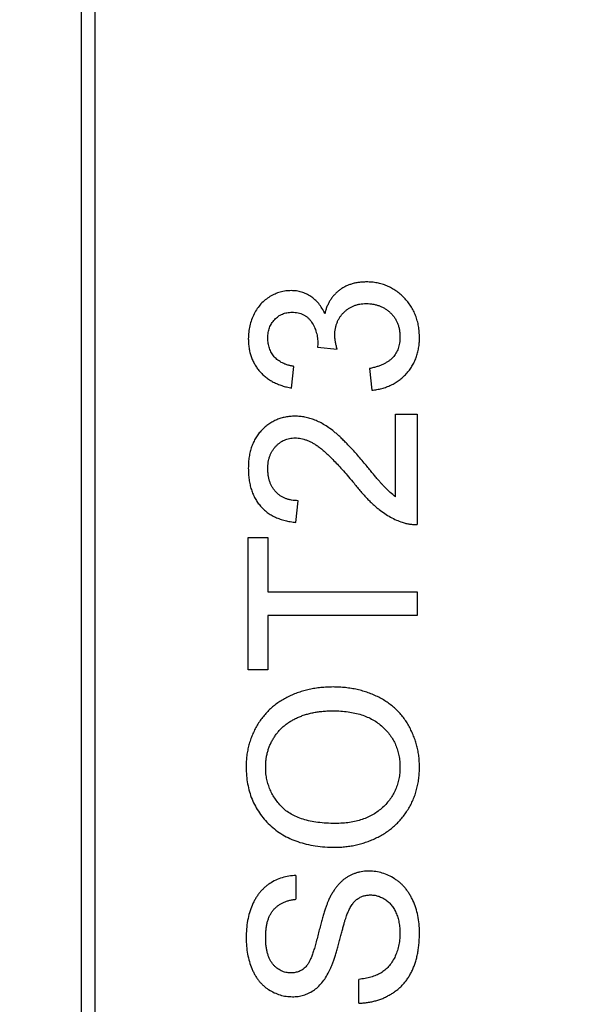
# Model space of a CAD drawing. Header units: millimetres. Extents: x 525 to 788, y 277 to 384.
# Tile 108 of 130: x 753.033 to 753.883, y 316.751 to 318.208. Entities that reach past the tile are written whole.
import ezdxf

# ---------------------------------------------------------------- set-up
doc = ezdxf.new("R2010")
doc.units = ezdxf.units.MM
doc.header["$LTSCALE"] = 5
doc.header["$PDMODE"] = 3
doc.header["$PDSIZE"] = 0.3125
doc.layers.get('0').update_dxf_attribs({"linetype": 'CONTINUOUS'})
doc.layers.get('Defpoints').update_dxf_attribs({"linetype": 'CONTINUOUS'})
doc.layers.add('dim', color=6, linetype='CONTINUOUS', lineweight=9)
doc.styles.add('Verdana', font='verdana.ttf', dxfattribs={"height": 3})
doc.dimstyles.new('aaaaaaaa 3.0', dxfattribs={"dimtxt": 3, "dimasz": 2.5, "dimexe": 1.25, "dimexo": 0.625, "dimtad": 1, "dimzin": 9, "dimdsep": 46, "dimtxsty": 'Verdana', "dimcen": 0, "dimazin": 0, "dimtfac": 1, "dimtofl": 0, "dimtmove": 0, "dimatfit": 3, "dimfxl": 1, "dimlwd": 25, "dimlwe": 25, "dimarcsym": 0})

# ---------------------------------------------------------------- blocks, each defined once
blk = doc.blocks.new('*D55')
at = {"layer": 'Defpoints', "color": 0}
for p in [(767.5081, 331.9082), (697.2861, 316.9379)]:
    blk.add_point(p, dxfattribs=at)
at = {"layer": 'dim', "color": 0, "lineweight": 25}
blk.add_line((785.4949, 335.7427), (769.9532, 332.4294), dxfattribs=at)
at = {"layer": 'dim', "color": 0}
blk.add_solid([(769.8663, 332.8369), (770.04, 332.0219), (767.5081, 331.9082)], dxfattribs=at)
at = {"layer": 'dim', "color": 0, "insert": (778.4472, 336.689), "char_height": 3, "attachment_point": 5, "rotation": 12.0345, "style": 'Verdana'}
blk.add_mtext('∅71.8', dxfattribs=at)

msp = doc.modelspace()

# ---------------------------------------------------------------- linework, layer by layer
at = {"linetype": 'Continuous'}
for p, q in [((753.1443, 318.7107), (753.1443, 315.8935)), ((753.1246, 315.9132), (753.1246, 318.691)), ((753.4742, 317.728), (753.4739, 317.7234)), ((753.4739, 317.7234), (753.5027, 317.7201)), ((753.4354, 317.6627), (753.4386, 317.6947)), ((753.5508, 317.6915), (753.554, 317.6595)), ((753.5893, 317.6242), (753.6213, 317.6242)), ((753.5893, 317.5019), (753.5893, 317.6242)), ((753.6213, 317.6242), (753.6213, 317.4608)), ((753.4418, 317.464), (753.445, 317.496)), ((753.3713, 317.4415), (753.4002, 317.4415)), ((753.3713, 317.246), (753.3713, 317.4415)), ((753.4002, 317.4415), (753.4002, 317.3614)), ((753.4002, 317.3614), (753.6213, 317.3614)), ((753.6213, 317.3614), (753.6213, 317.3262)), ((753.6213, 317.3262), (753.4002, 317.3262)), ((753.4002, 317.3262), (753.4002, 317.246)), ((753.4002, 317.246), (753.3713, 317.246)), ((753.4418, 316.9415), (753.4418, 316.9063)), ((753.5348, 316.7524), (753.5348, 316.7877))]:
    msp.add_line(p, q, dxfattribs=at)
msp.add_arc((732.3971, 324.423), 35.9, 323.58286, 216.35846, dxfattribs=at)
for points, knots in [([(753.5461, 317.8197), (753.5441, 317.8197), (753.5402, 317.8196), (753.5345, 317.819), (753.5291, 317.8181), (753.5239, 317.8167), (753.519, 317.8149), (753.5143, 317.8128), (753.5098, 317.8103), (753.5057, 317.8073), (753.5018, 317.804), (753.4983, 317.8005), (753.4951, 317.7966), (753.4922, 317.7924), (753.4898, 317.7879), (753.4876, 317.7832), (753.4858, 317.7781), (753.4849, 317.7746), (753.4844, 317.7728)], [0, 0, 0, 0, 0.070108, 0.138175, 0.203289, 0.267091, 0.329085, 0.389925, 0.450025, 0.510493, 0.570328, 0.62995, 0.689026, 0.748814, 0.809142, 0.871062, 0.934172, 1, 1, 1, 1]), ([(753.6245, 317.7373), (753.6244, 317.7402), (753.6243, 317.7459), (753.6233, 317.7543), (753.6215, 317.7623), (753.6189, 317.7699), (753.6157, 317.7772), (753.6118, 317.784), (753.6072, 317.7905), (753.6018, 317.7964), (753.596, 317.8019), (753.5898, 317.8067), (753.5833, 317.8107), (753.5764, 317.814), (753.5693, 317.8166), (753.5618, 317.8184), (753.5541, 317.8196), (753.5488, 317.8197), (753.5461, 317.8197)], [0, 0, 0, 0, 0.069015, 0.135342, 0.199583, 0.262263, 0.32436, 0.38614, 0.448257, 0.511612, 0.574624, 0.635867, 0.696225, 0.755624, 0.81508, 0.875195, 0.936497, 1, 1, 1, 1]), ([(753.4349, 317.8069), (753.4321, 317.8068), (753.4266, 317.8066), (753.4186, 317.8049), (753.4107, 317.802), (753.4032, 317.7982), (753.3962, 317.7933), (753.3898, 317.7873), (753.3843, 317.7803), (753.3797, 317.7724), (753.376, 317.7639), (753.3733, 317.7549), (753.3716, 317.7455), (753.3714, 317.7391), (753.3713, 317.7358)], [0, 0, 0, 0, 0.077471, 0.154469, 0.232146, 0.311615, 0.392547, 0.473567, 0.556451, 0.642863, 0.73087, 0.818992, 0.907946, 1, 1, 1, 1]), ([(753.4844, 317.7728), (753.4831, 317.7755), (753.4806, 317.7807), (753.4757, 317.7877), (753.4701, 317.7936), (753.4639, 317.7985), (753.4572, 317.8022), (753.4501, 317.805), (753.4426, 317.8066), (753.4375, 317.8068), (753.4349, 317.8069)], [0, 0, 0, 0, 0.140068, 0.272449, 0.398481, 0.520934, 0.64145, 0.759213, 0.878049, 1, 1, 1, 1]), ([(753.4993, 317.7408), (753.4994, 317.7425), (753.4994, 317.7458), (753.5, 317.7506), (753.5011, 317.7551), (753.5025, 317.7595), (753.5044, 317.7636), (753.5067, 317.7675), (753.5093, 317.7712), (753.5124, 317.7745), (753.5158, 317.7776), (753.5194, 317.7804), (753.5233, 317.7826), (753.5274, 317.7845), (753.5317, 317.7859), (753.5362, 317.787), (753.5409, 317.7876), (753.5442, 317.7877), (753.5458, 317.7877)], [0, 0, 0, 0, 0.067727, 0.132527, 0.195728, 0.257147, 0.318027, 0.378381, 0.439429, 0.501703, 0.563977, 0.624883, 0.685237, 0.745501, 0.806278, 0.86882, 0.932949, 1, 1, 1, 1]), ([(753.5458, 317.7877), (753.5476, 317.7877), (753.551, 317.7876), (753.556, 317.7869), (753.5608, 317.7859), (753.5653, 317.7844), (753.5697, 317.7825), (753.5738, 317.7802), (753.5777, 317.7774), (753.5814, 317.7743), (753.5848, 317.7708), (753.5877, 317.767), (753.5901, 317.7629), (753.5921, 317.7585), (753.5938, 317.7539), (753.5948, 317.749), (753.5956, 317.7438), (753.5956, 317.7402), (753.5957, 317.7384)], [0, 0, 0, 0, 0.066279, 0.129867, 0.191826, 0.252649, 0.312524, 0.3724, 0.43318, 0.49507, 0.556777, 0.61766, 0.677947, 0.738349, 0.80038, 0.864342, 0.930539, 1, 1, 1, 1]), ([(753.4002, 317.7368), (753.4002, 317.7382), (753.4002, 317.7409), (753.4008, 317.7448), (753.4015, 317.7485), (753.4027, 317.752), (753.404, 317.7554), (753.4058, 317.7585), (753.4079, 317.7615), (753.4103, 317.7642), (753.4129, 317.7668), (753.4157, 317.7689), (753.4186, 317.7708), (753.4218, 317.7723), (753.4251, 317.7734), (753.4285, 317.7743), (753.4322, 317.7748), (753.4346, 317.7749), (753.4359, 317.7749)], [0, 0, 0, 0, 0.070225, 0.137525, 0.20232, 0.265117, 0.327263, 0.388195, 0.449683, 0.512159, 0.573897, 0.634322, 0.693923, 0.752869, 0.811878, 0.872696, 0.934907, 1, 1, 1, 1]), ([(753.4359, 317.7749), (753.4375, 317.7748), (753.4405, 317.7748), (753.445, 317.774), (753.4491, 317.773), (753.4529, 317.7713), (753.4565, 317.7694), (753.4596, 317.7668), (753.4625, 317.7639), (753.4657, 317.7593), (753.4692, 317.7531), (753.4721, 317.7452), (753.4739, 317.7367), (753.4741, 317.7309), (753.4742, 317.728)], [0, 0, 0, 0, 0.069221, 0.13478, 0.197243, 0.257235, 0.316552, 0.375152, 0.434982, 0.49708, 0.621565, 0.745395, 0.870211, 1, 1, 1, 1]), ([(753.5027, 317.7201), (753.5022, 317.7221), (753.5012, 317.7258), (753.5002, 317.7313), (753.4994, 317.7362), (753.4994, 317.7393), (753.4993, 317.7408)], [0, 0, 0, 0, 0.291728, 0.555599, 0.790597, 1, 1, 1, 1]), ([(753.5957, 317.7384), (753.5956, 317.7369), (753.5956, 317.7338), (753.5951, 317.7294), (753.5942, 317.7252), (753.5931, 317.7213), (753.5916, 317.7176), (753.5898, 317.7141), (753.5877, 317.7109), (753.5852, 317.7079), (753.5823, 317.7051), (753.579, 317.7026), (753.5754, 317.7002), (753.5712, 317.6981), (753.5667, 317.6961), (753.5618, 317.6944), (753.5565, 317.6928), (753.5527, 317.692), (753.5508, 317.6915)], [0, 0, 0, 0, 0.065037, 0.126942, 0.18616, 0.243, 0.298554, 0.352952, 0.406844, 0.460451, 0.515815, 0.573563, 0.634248, 0.698644, 0.766845, 0.84024, 0.917434, 1, 1, 1, 1]), ([(753.554, 317.6595), (753.5565, 317.6598), (753.5616, 317.6604), (753.5688, 317.662), (753.5758, 317.6642), (753.5824, 317.6669), (753.5885, 317.6703), (753.5944, 317.6742), (753.5999, 317.6787), (753.605, 317.6837), (753.6096, 317.6892), (753.6135, 317.695), (753.617, 317.7012), (753.6197, 317.7078), (753.6219, 317.7147), (753.6234, 317.7219), (753.6244, 317.7295), (753.6245, 317.7346), (753.6245, 317.7373)], [0, 0, 0, 0, 0.06621, 0.130283, 0.192653, 0.253959, 0.314396, 0.374474, 0.435194, 0.497133, 0.55901, 0.619569, 0.680213, 0.741519, 0.803066, 0.866536, 0.932206, 1, 1, 1, 1]), ([(753.3713, 317.7358), (753.3714, 317.7335), (753.3714, 317.7288), (753.3723, 317.722), (753.3735, 317.7155), (753.3754, 317.7093), (753.3778, 317.7034), (753.3807, 317.6978), (753.3841, 317.6925), (753.388, 317.6875), (753.3924, 317.6828), (753.3973, 317.6786), (753.4026, 317.6748), (753.4083, 317.6716), (753.4145, 317.6686), (753.4211, 317.6662), (753.4281, 317.6642), (753.4329, 317.6632), (753.4354, 317.6627)], [0, 0, 0, 0, 0.06619, 0.129966, 0.192161, 0.252419, 0.312006, 0.370545, 0.429626, 0.489413, 0.549139, 0.609336, 0.669871, 0.731668, 0.795042, 0.860657, 0.928964, 1, 1, 1, 1]), ([(753.4386, 317.6947), (753.4371, 317.695), (753.434, 317.6956), (753.4296, 317.6967), (753.4256, 317.6982), (753.4218, 317.6998), (753.4183, 317.7017), (753.4152, 317.7039), (753.4123, 317.7063), (753.4089, 317.7098), (753.4054, 317.7148), (753.4023, 317.7215), (753.4005, 317.729), (753.4003, 317.7341), (753.4002, 317.7368)], [0, 0, 0, 0, 0.075449, 0.147124, 0.215651, 0.280915, 0.343656, 0.40441, 0.463763, 0.522348, 0.637716, 0.753205, 0.872203, 1, 1, 1, 1]), ([(753.4403, 317.621), (753.4379, 317.621), (753.4332, 317.6209), (753.4263, 317.6198), (753.4196, 317.6182), (753.4133, 317.616), (753.4073, 317.613), (753.4016, 317.6094), (753.3961, 317.6052), (753.391, 317.6004), (753.3864, 317.595), (753.3824, 317.5891), (753.3789, 317.5827), (753.3761, 317.5759), (753.374, 317.5686), (753.3724, 317.5608), (753.3715, 317.5526), (753.3714, 317.547), (753.3713, 317.5441)], [0, 0, 0, 0, 0.062204, 0.121961, 0.180582, 0.238328, 0.295655, 0.35362, 0.412672, 0.473423, 0.534937, 0.59611, 0.657906, 0.721385, 0.786661, 0.854461, 0.925288, 1, 1, 1, 1]), ([(753.5429, 317.5517), (753.5407, 317.5542), (753.5365, 317.5592), (753.5303, 317.5663), (753.5244, 317.5728), (753.5189, 317.5787), (753.5136, 317.584), (753.5089, 317.5888), (753.5044, 317.593), (753.4989, 317.5976), (753.4924, 317.6027), (753.4847, 317.6079), (753.4772, 317.6121), (753.4698, 317.6155), (753.4625, 317.6179), (753.4552, 317.6197), (753.4477, 317.6208), (753.4428, 317.621), (753.4403, 317.621)], [0, 0, 0, 0, 0.078772, 0.152499, 0.22116, 0.284249, 0.342325, 0.395144, 0.443024, 0.48574, 0.563808, 0.635939, 0.703173, 0.765317, 0.825174, 0.883982, 0.942055, 1, 1, 1, 1]), ([(753.4002, 317.5434), (753.4002, 317.5451), (753.4003, 317.5483), (753.4008, 317.553), (753.4017, 317.5575), (753.403, 317.5618), (753.4046, 317.5658), (753.4067, 317.5696), (753.409, 317.5732), (753.4118, 317.5764), (753.4148, 317.5793), (753.418, 317.5819), (753.4213, 317.5841), (753.4249, 317.5859), (753.4285, 317.5873), (753.4324, 317.5882), (753.4365, 317.5889), (753.4392, 317.5889), (753.4406, 317.589)], [0, 0, 0, 0, 0.072768, 0.142276, 0.209684, 0.274754, 0.337633, 0.400409, 0.462943, 0.525478, 0.587279, 0.646809, 0.705678, 0.763157, 0.820579, 0.878826, 0.938238, 1, 1, 1, 1]), ([(753.4406, 317.589), (753.442, 317.5889), (753.4449, 317.5889), (753.4492, 317.5882), (753.4536, 317.5871), (753.458, 317.5856), (753.4624, 317.5837), (753.4669, 317.5814), (753.4714, 317.5786), (753.4761, 317.5753), (753.481, 317.5715), (753.4862, 317.5668), (753.4919, 317.5613), (753.4982, 317.555), (753.505, 317.5479), (753.5122, 317.5399), (753.5199, 317.5312), (753.5251, 317.525), (753.5278, 317.5218)], [0, 0, 0, 0, 0.037641, 0.076115, 0.115705, 0.156832, 0.199233, 0.243549, 0.290206, 0.339418, 0.39358, 0.455626, 0.525716, 0.603913, 0.690583, 0.785474, 0.88859, 1, 1, 1, 1]), ([(753.5893, 317.5019), (753.5865, 317.504), (753.5808, 317.5082), (753.575, 317.5139), (753.5709, 317.5185), (753.5681, 317.5214), (753.5651, 317.5251), (753.5615, 317.5292), (753.5575, 317.534), (753.553, 317.5394), (753.5481, 317.5453), (753.5447, 317.5495), (753.5429, 317.5517)], [0, 0, 0, 0, 0.149667, 0.311692, 0.359505, 0.418777, 0.488545, 0.568746, 0.660505, 0.76317, 0.8758, 1, 1, 1, 1]), ([(753.3713, 317.5441), (753.3714, 317.5412), (753.3715, 317.5357), (753.3723, 317.5275), (753.3737, 317.5198), (753.3757, 317.5125), (753.3782, 317.5057), (753.3813, 317.4993), (753.385, 317.4934), (753.3893, 317.488), (753.3941, 317.483), (753.3993, 317.4786), (753.4052, 317.4748), (753.4115, 317.4714), (753.4184, 317.4688), (753.4257, 317.4665), (753.4336, 317.4649), (753.439, 317.4643), (753.4418, 317.464)], [0, 0, 0, 0, 0.071792, 0.140555, 0.205817, 0.268413, 0.329356, 0.388654, 0.446516, 0.504513, 0.56178, 0.619263, 0.67745, 0.737131, 0.798527, 0.862507, 0.929325, 1, 1, 1, 1]), ([(753.445, 317.496), (753.4433, 317.4961), (753.44, 317.4962), (753.4351, 317.4968), (753.4305, 317.4978), (753.4263, 317.4993), (753.4223, 317.5011), (753.4185, 317.5033), (753.4151, 317.506), (753.412, 317.509), (753.4092, 317.5124), (753.4068, 317.516), (753.4047, 317.5199), (753.403, 317.5241), (753.4017, 317.5286), (753.4008, 317.5333), (753.4003, 317.5383), (753.4002, 317.5417), (753.4002, 317.5434)], [0, 0, 0, 0, 0.069369, 0.135761, 0.199199, 0.260205, 0.319176, 0.377657, 0.43622, 0.494827, 0.554142, 0.613488, 0.672744, 0.7343, 0.79663, 0.861642, 0.929304, 1, 1, 1, 1]), ([(753.5278, 317.5218), (753.5295, 317.5197), (753.5327, 317.5156), (753.5376, 317.5097), (753.5424, 317.5043), (753.5471, 317.4993), (753.5517, 317.4946), (753.5561, 317.4903), (753.5605, 317.4865), (753.5661, 317.4819), (753.573, 317.4769), (753.5816, 317.4717), (753.5902, 317.4673), (753.5961, 317.4652), (753.5991, 317.4641)], [0, 0, 0, 0, 0.086187, 0.168359, 0.246159, 0.320445, 0.3905, 0.456762, 0.519315, 0.577843, 0.689314, 0.795593, 0.899612, 1, 1, 1, 1]), ([(753.5991, 317.4641), (753.6009, 317.4636), (753.6044, 317.4624), (753.61, 317.4614), (753.6156, 317.4608), (753.6194, 317.4608), (753.6213, 317.4608)], [0, 0, 0, 0, 0.249593, 0.49556, 0.747357, 1, 1, 1, 1]), ([(753.4967, 317.2204), (753.4937, 317.2203), (753.4876, 317.2202), (753.4787, 317.2196), (753.47, 317.2184), (753.4615, 317.2169), (753.4533, 317.2148), (753.4454, 317.2123), (753.4377, 317.2094), (753.4303, 317.206), (753.4231, 317.2022), (753.4164, 317.198), (753.4101, 317.1933), (753.4041, 317.1883), (753.3986, 317.1827), (753.3935, 317.1769), (753.3887, 317.1706), (753.3844, 317.1639), (753.3806, 317.1569), (753.3772, 317.1497), (753.3744, 317.1422), (753.3721, 317.1346), (753.3703, 317.1267), (753.369, 317.1187), (753.3683, 317.1104), (753.3682, 317.1048), (753.3681, 317.1019)], [0, 0, 0, 0, 0.046666, 0.092161, 0.136649, 0.180448, 0.223293, 0.265781, 0.307491, 0.349241, 0.390297, 0.430963, 0.470884, 0.510312, 0.549967, 0.589534, 0.629402, 0.66999, 0.710719, 0.750975, 0.79155, 0.832033, 0.873092, 0.914413, 0.956901, 1, 1, 1, 1]), ([(753.6245, 317.1018), (753.6245, 317.1045), (753.6244, 317.1098), (753.6237, 317.1177), (753.6224, 317.1254), (753.6208, 317.133), (753.6186, 317.1405), (753.616, 317.1478), (753.6128, 317.155), (753.6093, 317.162), (753.6053, 317.1688), (753.6008, 317.1752), (753.5958, 317.1812), (753.5904, 317.1869), (753.5845, 317.192), (753.5782, 317.1969), (753.5714, 317.2013), (753.5642, 317.2053), (753.5566, 317.2088), (753.5488, 317.2119), (753.5407, 317.2145), (753.5324, 317.2167), (753.5238, 317.2183), (753.515, 317.2195), (753.506, 317.2202), (753.4998, 317.2203), (753.4967, 317.2204)], [0, 0, 0, 0, 0.040917, 0.081206, 0.121044, 0.160801, 0.20044, 0.240141, 0.27998, 0.320332, 0.360792, 0.400579, 0.440342, 0.480112, 0.519955, 0.560443, 0.601634, 0.64374, 0.686389, 0.729297, 0.772543, 0.816374, 0.860888, 0.906038, 0.95244, 1, 1, 1, 1]), ([(753.397, 317.1021), (753.397, 317.1041), (753.3971, 317.1081), (753.3976, 317.1139), (753.3986, 317.1196), (753.4, 317.1251), (753.4017, 317.1305), (753.4039, 317.1357), (753.4064, 317.1408), (753.4093, 317.1457), (753.4125, 317.1504), (753.4161, 317.1548), (753.42, 317.1589), (753.4241, 317.1628), (753.4286, 317.1663), (753.4334, 317.1695), (753.4386, 317.1725), (753.444, 317.1751), (753.4498, 317.1775), (753.4557, 317.1796), (753.4619, 317.1812), (753.4684, 317.1827), (753.4751, 317.1838), (753.482, 317.1845), (753.4891, 317.1851), (753.494, 317.1851), (753.4965, 317.1851)], [0, 0, 0, 0, 0.040902, 0.080929, 0.120351, 0.15926, 0.197827, 0.236487, 0.275201, 0.314321, 0.35358, 0.392422, 0.431063, 0.469956, 0.509123, 0.548949, 0.589428, 0.631064, 0.673423, 0.71666, 0.760829, 0.805914, 0.852562, 0.900248, 0.949148, 1, 1, 1, 1]), ([(753.4965, 317.1851), (753.5003, 317.1851), (753.5078, 317.185), (753.5187, 317.1838), (753.5289, 317.182), (753.5385, 317.1795), (753.5473, 317.1761), (753.5556, 317.1721), (753.5631, 317.1672), (753.5699, 317.1618), (753.5759, 317.1556), (753.5813, 317.1492), (753.5856, 317.1422), (753.5894, 317.1349), (753.5922, 317.1271), (753.5942, 317.119), (753.5954, 317.1104), (753.5956, 317.1046), (753.5957, 317.1016)], [0, 0, 0, 0, 0.078848, 0.153586, 0.224629, 0.292039, 0.356569, 0.418787, 0.479523, 0.53946, 0.598338, 0.655333, 0.711417, 0.767044, 0.823194, 0.880455, 0.938945, 1, 1, 1, 1]), ([(753.3681, 317.1019), (753.3682, 317.0977), (753.3684, 317.0893), (753.3701, 317.077), (753.3728, 317.0654), (753.3766, 317.0543), (753.3816, 317.0438), (753.3876, 317.034), (753.3948, 317.0248), (753.4029, 317.0162), (753.4121, 317.0084), (753.4221, 317.0016), (753.433, 316.9959), (753.4447, 316.9913), (753.4572, 316.9876), (753.4706, 316.985), (753.4848, 316.9835), (753.4946, 316.9833), (753.4996, 316.9832)], [0, 0, 0, 0, 0.064217, 0.125675, 0.185372, 0.243705, 0.301102, 0.358698, 0.416748, 0.476136, 0.536238, 0.596504, 0.657597, 0.72047, 0.7855, 0.853425, 0.924774, 1, 1, 1, 1]), ([(753.5, 317.0185), (753.4955, 317.0185), (753.4869, 317.0187), (753.4745, 317.0198), (753.463, 317.0217), (753.4526, 317.0244), (753.4431, 317.0279), (753.4346, 317.0321), (753.427, 317.0371), (753.4206, 317.043), (753.4151, 317.0493), (753.4103, 317.056), (753.4061, 317.0629), (753.4027, 317.0702), (753.4002, 317.0778), (753.3983, 317.0856), (753.3971, 317.0938), (753.397, 317.0993), (753.397, 317.1021)], [0, 0, 0, 0, 0.089205, 0.171739, 0.248642, 0.320139, 0.386883, 0.449375, 0.509078, 0.566551, 0.622419, 0.676991, 0.730399, 0.783241, 0.835952, 0.889618, 0.944057, 1, 1, 1, 1]), ([(753.4996, 316.9832), (753.5023, 316.9832), (753.5077, 316.9833), (753.5157, 316.9841), (753.5236, 316.9851), (753.5314, 316.9867), (753.5391, 316.9887), (753.5467, 316.9912), (753.5542, 316.994), (753.5615, 316.9974), (753.5686, 317.0011), (753.5753, 317.0053), (753.5817, 317.0099), (753.5876, 317.015), (753.5933, 317.0204), (753.5985, 317.0262), (753.6033, 317.0325), (753.6077, 317.0392), (753.6117, 317.0462), (753.6151, 317.0534), (753.618, 317.0609), (753.6204, 317.0686), (753.6223, 317.0766), (753.6235, 317.0848), (753.6244, 317.0932), (753.6245, 317.0989), (753.6245, 317.1018)], [0, 0, 0, 0, 0.042093, 0.083554, 0.124992, 0.166052, 0.207381, 0.248618, 0.290057, 0.332021, 0.373735, 0.415036, 0.455409, 0.495952, 0.536368, 0.57703, 0.617971, 0.659396, 0.701152, 0.742753, 0.784285, 0.826186, 0.868591, 0.911466, 0.955303, 1, 1, 1, 1]), ([(753.5957, 317.1016), (753.5956, 317.0987), (753.5955, 317.093), (753.5942, 317.0846), (753.5922, 317.0765), (753.5894, 317.0688), (753.5858, 317.0616), (753.5814, 317.0546), (753.5761, 317.0481), (753.5701, 317.042), (753.5635, 317.0365), (753.5562, 317.0316), (753.5482, 317.0276), (753.5397, 317.0242), (753.5306, 317.0217), (753.5209, 317.0198), (753.5107, 317.0186), (753.5036, 317.0185), (753.5, 317.0185)], [0, 0, 0, 0, 0.061577, 0.120881, 0.178852, 0.235792, 0.292697, 0.349742, 0.408261, 0.468412, 0.529574, 0.5907, 0.652798, 0.7167, 0.782799, 0.851875, 0.924036, 1, 1, 1, 1]), ([(753.4418, 316.9415), (753.4383, 316.9413), (753.4313, 316.9408), (753.4212, 316.9383), (753.4117, 316.9347), (753.4043, 316.9304), (753.3988, 316.9265), (753.3949, 316.9232), (753.3912, 316.9197), (753.3878, 316.9157), (753.3847, 316.9116), (753.3818, 316.9071), (753.3793, 316.9023), (753.3761, 316.8955), (753.3729, 316.8863), (753.3701, 316.8745), (753.3684, 316.8619), (753.3682, 316.8533), (753.3681, 316.8488)], [0, 0, 0, 0, 0.080026, 0.15765, 0.233763, 0.310487, 0.348919, 0.387481, 0.425913, 0.464434, 0.504061, 0.543948, 0.584974, 0.627017, 0.713917, 0.804356, 0.899525, 1, 1, 1, 1]), ([(753.5503, 316.948), (753.5487, 316.9479), (753.5455, 316.9479), (753.5407, 316.9474), (753.5361, 316.9465), (753.5316, 316.9454), (753.5272, 316.9438), (753.523, 316.9421), (753.519, 316.9399), (753.5151, 316.9374), (753.5113, 316.9346), (753.5078, 316.9313), (753.5043, 316.9278), (753.5011, 316.9239), (753.498, 316.9196), (753.4951, 316.9149), (753.4924, 316.9099), (753.4907, 316.9064), (753.4899, 316.9046)], [0, 0, 0, 0, 0.06198, 0.122367, 0.18151, 0.240233, 0.297811, 0.355584, 0.412999, 0.471568, 0.530738, 0.591164, 0.653312, 0.717497, 0.783636, 0.852922, 0.925069, 1, 1, 1, 1]), ([(753.6245, 316.8572), (753.6244, 316.8614), (753.6242, 316.8698), (753.6223, 316.882), (753.6193, 316.8936), (753.6157, 316.9027), (753.6123, 316.9096), (753.6095, 316.9144), (753.6065, 316.9189), (753.6032, 316.9231), (753.5997, 316.927), (753.5959, 316.9306), (753.5919, 316.9338), (753.5863, 316.9377), (753.5789, 316.9418), (753.5697, 316.9453), (753.5601, 316.9476), (753.5536, 316.9478), (753.5503, 316.948)], [0, 0, 0, 0, 0.098075, 0.19214, 0.282733, 0.37192, 0.415561, 0.458093, 0.499169, 0.54005, 0.579873, 0.61966, 0.659106, 0.698703, 0.776128, 0.851465, 0.925184, 1, 1, 1, 1]), ([(753.5183, 316.8861), (753.5193, 316.8883), (753.5211, 316.8926), (753.5246, 316.8983), (753.5283, 316.903), (753.5324, 316.9067), (753.5369, 316.9093), (753.5416, 316.9114), (753.5467, 316.9124), (753.5502, 316.9126), (753.5521, 316.9127)], [0, 0, 0, 0, 0.160562, 0.303979, 0.433057, 0.549375, 0.660157, 0.769824, 0.882232, 1, 1, 1, 1]), ([(753.5521, 316.9127), (753.5539, 316.9126), (753.5575, 316.9125), (753.563, 316.9112), (753.5684, 316.9091), (753.5736, 316.9063), (753.5785, 316.9026), (753.5829, 316.898), (753.5867, 316.8926), (753.5899, 316.8863), (753.5926, 316.8794), (753.5943, 316.8719), (753.5955, 316.8639), (753.5956, 316.8584), (753.5957, 316.8556)], [0, 0, 0, 0, 0.068223, 0.137284, 0.208228, 0.282258, 0.358539, 0.437126, 0.519051, 0.606998, 0.699053, 0.794132, 0.894416, 1, 1, 1, 1]), ([(753.397, 316.8502), (753.397, 316.8524), (753.3971, 316.8565), (753.3976, 316.8626), (753.3985, 316.8682), (753.3997, 316.8735), (753.4013, 316.8783), (753.4033, 316.8827), (753.4056, 316.8868), (753.4082, 316.8904), (753.4113, 316.8936), (753.4146, 316.8965), (753.4183, 316.8991), (753.4224, 316.9012), (753.4268, 316.903), (753.4315, 316.9045), (753.4365, 316.9056), (753.44, 316.9061), (753.4418, 316.9063)], [0, 0, 0, 0, 0.079596, 0.15506, 0.225566, 0.292048, 0.354943, 0.41477, 0.472127, 0.527696, 0.582222, 0.637301, 0.692296, 0.748747, 0.807268, 0.868597, 0.932845, 1, 1, 1, 1]), ([(753.4899, 316.9046), (753.4893, 316.9032), (753.4881, 316.9002), (753.4863, 316.8954), (753.4844, 316.8899), (753.4825, 316.8836), (753.4805, 316.8767), (753.4784, 316.8692), (753.4763, 316.8609), (753.4741, 316.8522), (753.4719, 316.8436), (753.4697, 316.8356), (753.4674, 316.8286), (753.4653, 316.8224), (753.4631, 316.8171), (753.4609, 316.8126), (753.4587, 316.8091), (753.4571, 316.8071), (753.4563, 316.8063)], [0, 0, 0, 0, 0.043031, 0.092669, 0.148503, 0.210866, 0.279797, 0.354864, 0.436668, 0.525216, 0.61237, 0.691648, 0.762655, 0.825327, 0.880389, 0.92759, 0.967257, 1, 1, 1, 1]), ([(753.4906, 316.799), (753.4912, 316.8002), (753.4926, 316.8029), (753.4944, 316.8074), (753.4963, 316.8123), (753.4982, 316.8178), (753.5002, 316.8239), (753.5022, 316.8304), (753.5042, 316.8375), (753.5062, 316.845), (753.5081, 316.8524), (753.51, 316.8593), (753.5117, 316.8655), (753.5132, 316.8709), (753.5146, 316.8757), (753.516, 316.8798), (753.5171, 316.8832), (753.5179, 316.8852), (753.5183, 316.8861)], [0, 0, 0, 0, 0.046754, 0.098999, 0.157034, 0.220908, 0.289963, 0.364926, 0.445665, 0.532354, 0.617844, 0.696037, 0.765878, 0.828424, 0.882785, 0.929513, 0.9688, 1, 1, 1, 1]), ([(753.3681, 316.8488), (753.3682, 316.8448), (753.3684, 316.8368), (753.37, 316.8252), (753.3727, 316.8141), (753.3757, 316.8053), (753.3788, 316.7987), (753.3812, 316.794), (753.384, 316.7897), (753.3869, 316.7856), (753.3902, 316.7819), (753.3936, 316.7785), (753.3974, 316.7754), (753.4026, 316.7717), (753.4096, 316.7679), (753.4183, 316.7645), (753.4273, 316.7624), (753.4335, 316.7622), (753.4366, 316.7621)], [0, 0, 0, 0, 0.098366, 0.192616, 0.284519, 0.374176, 0.417784, 0.460292, 0.501573, 0.54177, 0.581904, 0.621079, 0.66043, 0.699588, 0.776336, 0.850835, 0.925005, 1, 1, 1, 1]), ([(753.4343, 316.7973), (753.433, 316.7973), (753.4305, 316.7974), (753.4268, 316.7981), (753.4233, 316.799), (753.4199, 316.8004), (753.4167, 316.8022), (753.4136, 316.8044), (753.4106, 316.807), (753.4078, 316.8099), (753.4053, 316.8134), (753.403, 316.8172), (753.4012, 316.8216), (753.3996, 316.8264), (753.3984, 316.8317), (753.3976, 316.8375), (753.397, 316.8437), (753.397, 316.848), (753.397, 316.8502)], [0, 0, 0, 0, 0.052351, 0.102561, 0.152455, 0.203041, 0.253218, 0.304956, 0.358601, 0.414557, 0.473027, 0.534375, 0.599408, 0.668802, 0.742892, 0.822857, 0.908489, 1, 1, 1, 1]), ([(753.5348, 316.7524), (753.537, 316.7525), (753.5413, 316.7527), (753.5477, 316.7535), (753.5539, 316.7546), (753.56, 316.7561), (753.5659, 316.7579), (753.5716, 316.7602), (753.5771, 316.7629), (753.5825, 316.7658), (753.5876, 316.7692), (753.5923, 316.7729), (753.5968, 316.7768), (753.6009, 316.7811), (753.6048, 316.7857), (753.6082, 316.7906), (753.6113, 316.7958), (753.6141, 316.8013), (753.6166, 316.8071), (753.6187, 316.8133), (753.6205, 316.8198), (753.622, 316.8266), (753.6231, 316.8338), (753.6239, 316.8413), (753.6244, 316.8491), (753.6245, 316.8544), (753.6245, 316.8572)], [0, 0, 0, 0, 0.04224, 0.083737, 0.124286, 0.164114, 0.203932, 0.243395, 0.28271, 0.322209, 0.361504, 0.40008, 0.438398, 0.476659, 0.514834, 0.553162, 0.592148, 0.631605, 0.672151, 0.714001, 0.757124, 0.801967, 0.848603, 0.897175, 0.947507, 1, 1, 1, 1]), ([(753.5957, 316.8556), (753.5956, 316.8524), (753.5954, 316.8462), (753.5939, 316.837), (753.5914, 316.8284), (753.5881, 316.8203), (753.5838, 316.8131), (753.579, 316.8066), (753.5735, 316.8013), (753.5674, 316.7969), (753.5604, 316.7936), (753.5526, 316.7909), (753.544, 316.7888), (753.5379, 316.7881), (753.5348, 316.7877)], [0, 0, 0, 0, 0.093965, 0.184022, 0.271414, 0.35773, 0.440729, 0.518552, 0.592907, 0.665153, 0.739637, 0.819812, 0.906204, 1, 1, 1, 1]), ([(753.4563, 316.8063), (753.4549, 316.8049), (753.4519, 316.8022), (753.4465, 316.7994), (753.4406, 316.7976), (753.4364, 316.7974), (753.4343, 316.7973)], [0, 0, 0, 0, 0.246673, 0.490043, 0.737259, 1, 1, 1, 1]), ([(753.4366, 316.7621), (753.4394, 316.7621), (753.4449, 316.7623), (753.4529, 316.7642), (753.4605, 316.767), (753.4677, 316.771), (753.4744, 316.7763), (753.4805, 316.7827), (753.4859, 316.7903), (753.489, 316.796), (753.4906, 316.799)], [0, 0, 0, 0, 0.121058, 0.238115, 0.354607, 0.472498, 0.593606, 0.720488, 0.855195, 1, 1, 1, 1])]:
    msp.add_open_spline(points, degree=3, knots=knots, dxfattribs=at)

# ---------------------------------------------------------------- dimensions: what is measured, and where the dimension line sits
at = {"layer": 'dim'}
dim = msp.add_diameter_dim_2p(p1=(697.2861, 316.9379), p2=(767.5081, 331.9082), dimstyle='aaaaaaaa 3.0', dxfattribs=at)
dim.commit()
dim.dimension.update_dxf_attribs({"geometry": '*D55', "text_midpoint": (777.7194, 334.0851), "dimtype": 163})

doc.saveas('drawing.dxf')
